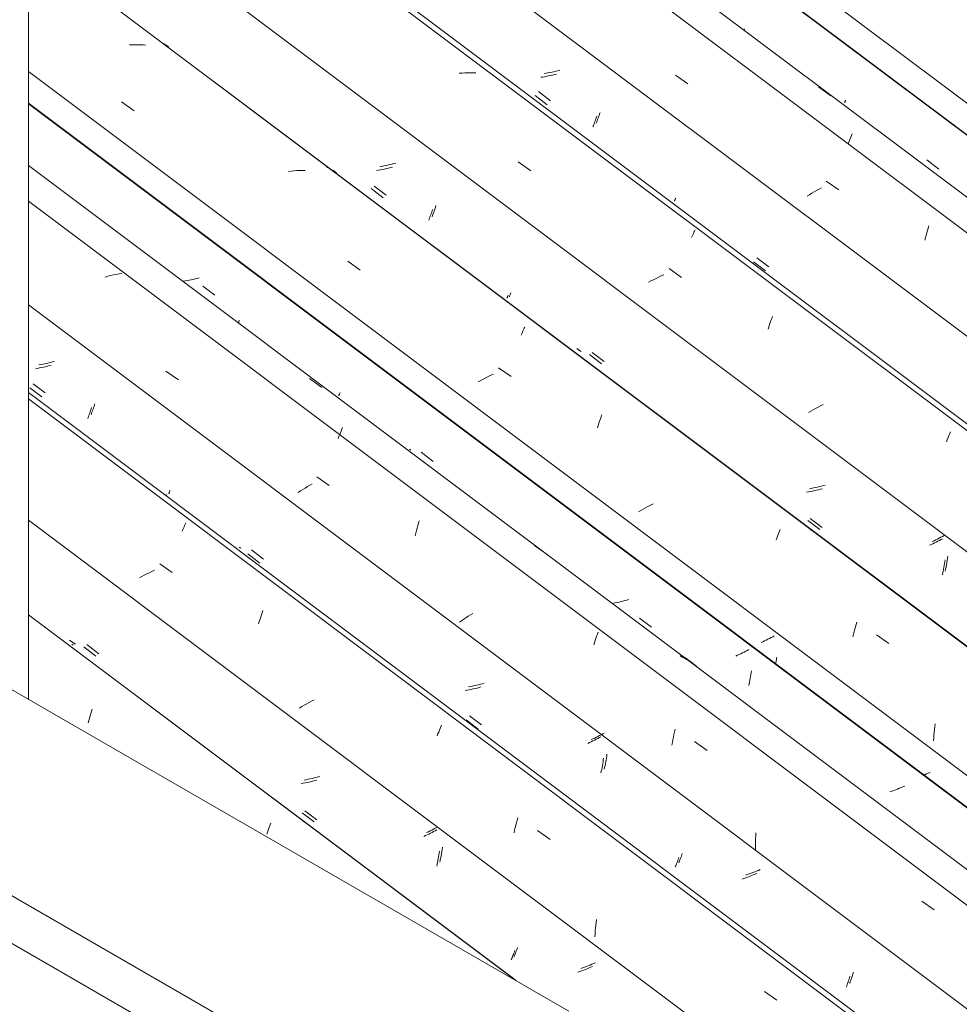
# Model space of a CAD drawing. Header units: metres. Extents: x 6.5 to 21.8, y 0.6 to 11.2.
# Tile 74 of 107: x 13.321 to 14.047, y 8.044 to 8.804. Entities that reach past the tile are written whole.
import ezdxf

# ---------------------------------------------------------------- set-up
doc = ezdxf.new("R2010")
doc.units = ezdxf.units.M
for name, color, linetype, lineweight in [('A-GLAZ-CWMG', 7, 'Continuous', 5), ('A-ROOF', 7, 'Continuous', 5), ('I-WALL', 7, 'Continuous', 5)]:
    doc.layers.add(name, color=color, linetype=linetype, lineweight=lineweight)

# ---------------------------------------------------------------- blocks, each defined once
blk = doc.blocks.new('FP_70-ISO_02')
at = {"layer": 'A-GLAZ-CWMG'}
blk.add_line((13.70449, 8.06242), (13.32806, 8.34494), dxfattribs=at)
at = {"layer": 'A-GLAZ-CWMG', "color": 9, "true_color": 0xc0c0c0}
for p, q in [((13.37464, 8.26331), (13.37517, 8.26513)), ((13.37517, 8.26513), (13.37571, 8.26692)), ((13.37571, 8.26692), (13.37626, 8.26867)), ((13.37626, 8.26867), (13.3768, 8.27038)), ((13.3768, 8.27038), (13.37736, 8.27205)), ((13.37412, 8.26146), (13.37464, 8.26331)), ((13.51369, 8.18008), (13.51422, 8.18147)), ((13.51422, 8.18147), (13.51476, 8.18282)), ((13.51476, 8.18282), (13.51528, 8.18413)), ((13.51204, 8.17561), (13.51259, 8.17715)), ((13.51259, 8.17715), (13.51314, 8.17863)), ((13.51314, 8.17863), (13.51369, 8.18008))]:
    blk.add_line(p, q, dxfattribs=at)
blk = doc.blocks.new('FP_71-ISO_02')
at = {"layer": 'A-GLAZ-CWMG', "color": 9, "true_color": 0xc0c0c0}
for p, q in [((13.36278, 8.3214), (13.36164, 8.32218)), ((13.37095, 8.3201), (13.38021, 8.31304)), ((13.54018, 8.21481), (13.53866, 8.21455)), ((13.5417, 8.2151), (13.54018, 8.21481)), ((13.54322, 8.21542), (13.5417, 8.2151)), ((13.54474, 8.21576), (13.54322, 8.21542)), ((13.54625, 8.21612), (13.54474, 8.21576)), ((13.54775, 8.21651), (13.54625, 8.21612)), ((13.54925, 8.21692), (13.54775, 8.21651)), ((13.55074, 8.21735), (13.54925, 8.21692)), ((13.53938, 8.19198), (13.54865, 8.18494)), ((13.63456, 8.17438), (13.63323, 8.17377)), ((13.63586, 8.17501), (13.63456, 8.17438)), ((13.63715, 8.17564), (13.63586, 8.17501)), ((13.63841, 8.17627), (13.63715, 8.17564)), ((13.63966, 8.17691), (13.63841, 8.17627)), ((13.64088, 8.17756), (13.63966, 8.17691)), ((13.64208, 8.17821), (13.64088, 8.17756)), ((13.64326, 8.17885), (13.64208, 8.17821)), ((13.64471, 8.158), (13.64495, 8.15946)), ((13.64495, 8.15946), (13.64518, 8.16094)), ((13.64518, 8.16094), (13.64538, 8.16243)), ((13.64331, 8.1509), (13.64361, 8.15229)), ((13.64361, 8.15229), (13.64391, 8.15369)), ((13.64391, 8.15369), (13.64419, 8.15511)), ((13.64419, 8.15511), (13.64446, 8.15654)), ((13.64446, 8.15654), (13.64471, 8.158)), ((13.7021, 8.08176), (13.70246, 8.08269)), ((13.70246, 8.08269), (13.70282, 8.08364)), ((13.70282, 8.08364), (13.70318, 8.08463)), ((13.70318, 8.08463), (13.70355, 8.08565)), ((13.70076, 8.0784), (13.70108, 8.07919)), ((13.70108, 8.07919), (13.70141, 8.08002)), ((13.70141, 8.08002), (13.70175, 8.08087)), ((13.70175, 8.08087), (13.7021, 8.08176)), ((13.75372, 8.06953), (13.75226, 8.06904)), ((13.75517, 8.07003), (13.75372, 8.06953)), ((13.75661, 8.07055), (13.75517, 8.07003)), ((13.75804, 8.07109), (13.75661, 8.07055)), ((13.75945, 8.07164), (13.75804, 8.07109)), ((13.76085, 8.0722), (13.75945, 8.07164)), ((13.76224, 8.07278), (13.76085, 8.0722)), ((13.76361, 8.07337), (13.76224, 8.07278))]:
    blk.add_line(p, q, dxfattribs=at)
blk = doc.blocks.new('FP_72-ISO_02')
at = {"layer": 'A-GLAZ-CWMG'}
blk.add_line((17.5743, 5.32967), (13.32806, 8.51671), dxfattribs=at)
at = {"layer": 'A-GLAZ-CWMG', "color": 9, "true_color": 0xc0c0c0}
for p, q in [((13.44674, 8.40954), (13.44724, 8.41073)), ((13.44724, 8.41073), (13.44773, 8.41187)), ((13.44773, 8.41187), (13.4482, 8.41296)), ((13.4482, 8.41296), (13.44865, 8.414)), ((13.44865, 8.414), (13.44909, 8.41499)), ((13.44909, 8.41499), (13.44951, 8.41593)), ((13.42546, 8.37938), (13.42346, 8.37843)), ((13.42945, 8.38432), (13.43907, 8.37754)), ((13.41565, 8.37439), (13.41377, 8.37334)), ((13.41756, 8.37543), (13.41565, 8.37439)), ((13.4195, 8.37645), (13.41756, 8.37543)), ((13.42147, 8.37745), (13.4195, 8.37645)), ((13.42346, 8.37843), (13.42147, 8.37745)), ((13.50632, 8.33971), (13.50686, 8.34148)), ((13.50686, 8.34148), (13.50741, 8.34321)), ((13.50741, 8.34321), (13.50796, 8.3449)), ((13.50796, 8.3449), (13.50852, 8.34655)), ((13.50852, 8.34655), (13.50907, 8.34816)), ((13.50578, 8.3379), (13.50632, 8.33971)), ((13.53924, 8.27402), (13.53745, 8.27292)), ((13.54107, 8.2751), (13.53924, 8.27402)), ((13.54292, 8.27617), (13.54107, 8.2751)), ((13.5448, 8.27723), (13.54292, 8.27617)), ((13.54671, 8.27827), (13.5448, 8.27723)), ((13.54865, 8.27929), (13.54671, 8.27827)), ((13.64529, 8.25578), (13.64582, 8.25711)), ((13.64582, 8.25711), (13.64635, 8.25839)), ((13.64635, 8.25839), (13.64685, 8.25962)), ((13.64366, 8.25152), (13.64421, 8.25299)), ((13.64421, 8.25299), (13.64476, 8.25441)), ((13.64476, 8.25441), (13.64529, 8.25578)), ((13.70385, 8.18055), (13.70435, 8.18248)), ((13.70435, 8.18248), (13.70485, 8.18439)), ((13.70485, 8.18439), (13.70537, 8.18626)), ((13.70537, 8.18626), (13.7059, 8.18809)), ((13.7029, 8.17659), (13.70337, 8.17858)), ((13.70337, 8.17858), (13.70385, 8.18055)), ((13.72106, 8.17831), (13.73069, 8.1715)), ((13.76577, 8.10298), (13.76599, 8.10519)), ((13.76599, 8.10519), (13.76624, 8.1074)), ((13.76624, 8.1074), (13.76651, 8.10959)), ((13.76531, 8.09629), (13.76543, 8.09852)), ((13.76543, 8.09852), (13.76559, 8.10076)), ((13.76559, 8.10076), (13.76577, 8.10298)), ((13.89615, 8.05416), (13.90578, 8.04731))]:
    blk.add_line(p, q, dxfattribs=at)
blk = doc.blocks.new('FP_73-ISO_02')
at = {"layer": 'A-GLAZ-CWMG', "color": 9, "true_color": 0xc0c0c0}
for p, q in [((13.33921, 8.53842), (13.33769, 8.53814)), ((13.34073, 8.53872), (13.33921, 8.53842)), ((13.34225, 8.53905), (13.34073, 8.53872)), ((13.34377, 8.5394), (13.34225, 8.53905)), ((13.34527, 8.53977), (13.34377, 8.5394)), ((13.34678, 8.54017), (13.34527, 8.53977)), ((13.34827, 8.54059), (13.34678, 8.54017)), ((13.33769, 8.53814), (13.33616, 8.53789)), ((13.33185, 8.52335), (13.3411, 8.51628)), ((13.37678, 8.50032), (13.37714, 8.5013)), ((13.37714, 8.5013), (13.37751, 8.50232)), ((13.37751, 8.50232), (13.37788, 8.50336)), ((13.37788, 8.50336), (13.37825, 8.50444)), ((13.37825, 8.50444), (13.37862, 8.50555)), ((13.37862, 8.50555), (13.37899, 8.50668)), ((13.37899, 8.50668), (13.37936, 8.50784)), ((13.37642, 8.49936), (13.37678, 8.50032)), ((13.43684, 8.43938), (13.43697, 8.43973)), ((13.43697, 8.43973), (13.43713, 8.44011)), ((13.43713, 8.44011), (13.4373, 8.44052)), ((13.4373, 8.44052), (13.4375, 8.44098)), ((13.4365, 8.43836), (13.43655, 8.43856)), ((13.43655, 8.43856), (13.43662, 8.4388)), ((13.43662, 8.4388), (13.43672, 8.43907)), ((13.43672, 8.43907), (13.43684, 8.43938)), ((13.49203, 8.39634), (13.49089, 8.39713)), ((13.50018, 8.395), (13.50944, 8.38794)), ((13.66941, 8.28963), (13.66788, 8.28937)), ((13.67093, 8.28991), (13.66941, 8.28963)), ((13.67245, 8.29022), (13.67093, 8.28991)), ((13.67397, 8.29056), (13.67245, 8.29022)), ((13.67548, 8.29092), (13.67397, 8.29056)), ((13.67699, 8.2913), (13.67548, 8.29092)), ((13.67849, 8.2917), (13.67699, 8.2913)), ((13.67998, 8.29213), (13.67849, 8.2917)), ((13.66863, 8.26689), (13.67789, 8.25985)), ((13.76516, 8.24976), (13.76385, 8.24914)), ((13.76645, 8.25039), (13.76516, 8.24976)), ((13.76772, 8.25102), (13.76645, 8.25039)), ((13.76897, 8.25166), (13.76772, 8.25102)), ((13.7702, 8.25231), (13.76897, 8.25166)), ((13.77141, 8.25295), (13.7702, 8.25231)), ((13.77259, 8.2536), (13.77141, 8.25295)), ((13.76385, 8.24914), (13.76252, 8.24852)), ((13.77422, 8.23423), (13.77445, 8.2357)), ((13.77445, 8.2357), (13.77466, 8.23719)), ((13.77256, 8.22568), (13.77286, 8.22706)), ((13.77286, 8.22706), (13.77316, 8.22846)), ((13.77316, 8.22846), (13.77345, 8.22988)), ((13.77345, 8.22988), (13.77372, 8.23131)), ((13.77372, 8.23131), (13.77398, 8.23276)), ((13.77398, 8.23276), (13.77422, 8.23423)), ((13.8317, 8.15754), (13.83206, 8.1585)), ((13.83206, 8.1585), (13.83242, 8.15948)), ((13.83242, 8.15948), (13.83279, 8.16049)), ((13.83, 8.15328), (13.83032, 8.15407)), ((13.83032, 8.15407), (13.83066, 8.15489)), ((13.83066, 8.15489), (13.831, 8.15574)), ((13.831, 8.15574), (13.83134, 8.15663)), ((13.83134, 8.15663), (13.8317, 8.15754)), ((13.88298, 8.14432), (13.88152, 8.14383)), ((13.88444, 8.14482), (13.88298, 8.14432)), ((13.88588, 8.14533), (13.88444, 8.14482)), ((13.88731, 8.14587), (13.88588, 8.14533)), ((13.88873, 8.14642), (13.88731, 8.14587)), ((13.89013, 8.14698), (13.88873, 8.14642)), ((13.89152, 8.14755), (13.89013, 8.14698)), ((13.89289, 8.14814), (13.89152, 8.14755)), ((13.96417, 8.0666), (13.96454, 8.06775)), ((13.96454, 8.06775), (13.96491, 8.06892)), ((13.96196, 8.06035), (13.96232, 8.06132)), ((13.96232, 8.06132), (13.96268, 8.06231)), ((13.96268, 8.06231), (13.96305, 8.06334)), ((13.96305, 8.06334), (13.96342, 8.0644)), ((13.96342, 8.0644), (13.9638, 8.06549)), ((13.9638, 8.06549), (13.96417, 8.0666))]:
    blk.add_line(p, q, dxfattribs=at)
blk = doc.blocks.new('FP_74-ISO_02')
at = {"layer": 'A-GLAZ-CWMG'}
blk.add_line((17.68687, 5.3928), (13.32806, 8.66433), dxfattribs=at)
blk = doc.blocks.new('FP_75-ISO_02')
at = {"layer": 'A-GLAZ-CWMG', "color": 9, "true_color": 0xc0c0c0}
for p, q in [((13.44919, 8.60269), (13.44766, 8.60244)), ((13.45071, 8.60297), (13.44919, 8.60269)), ((13.45224, 8.60327), (13.45071, 8.60297)), ((13.45376, 8.60359), (13.45224, 8.60327)), ((13.45527, 8.60394), (13.45376, 8.60359)), ((13.45678, 8.60431), (13.45527, 8.60394)), ((13.45828, 8.60471), (13.45678, 8.60431)), ((13.45978, 8.60512), (13.45828, 8.60471)), ((13.49014, 8.57016), (13.4905, 8.57123)), ((13.4905, 8.57123), (13.49087, 8.57239)), ((13.79, 8.35624), (13.7885, 8.35584)), ((13.79149, 8.35667), (13.79, 8.35624)), ((13.78091, 8.35418), (13.77939, 8.35392)), ((13.78244, 8.35446), (13.78091, 8.35418)), ((13.78396, 8.35477), (13.78244, 8.35446)), ((13.78548, 8.3551), (13.78396, 8.35477)), ((13.78699, 8.35546), (13.78548, 8.3551)), ((13.7885, 8.35584), (13.78699, 8.35546)), ((13.88417, 8.31812), (13.88298, 8.31747)), ((13.87539, 8.31365), (13.87406, 8.31304)), ((13.87671, 8.31427), (13.87539, 8.31365)), ((13.878, 8.3149), (13.87671, 8.31427)), ((13.87928, 8.31554), (13.878, 8.3149)), ((13.88054, 8.31618), (13.87928, 8.31554)), ((13.88177, 8.31682), (13.88054, 8.31618)), ((13.88298, 8.31747), (13.88177, 8.31682)), ((13.88497, 8.29441), (13.88524, 8.29584)), ((13.88524, 8.29584), (13.88551, 8.29729)), ((13.88551, 8.29729), (13.88575, 8.29875)), ((13.88575, 8.29875), (13.88598, 8.30022)), ((13.88598, 8.30022), (13.8862, 8.30171)), ((13.88407, 8.29022), (13.88438, 8.2916)), ((13.88438, 8.2916), (13.88468, 8.29299)), ((13.88468, 8.29299), (13.88497, 8.29441)), ((14.00166, 8.2115), (14.00026, 8.21094)), ((14.00305, 8.21207), (14.00166, 8.2115)), ((14.00443, 8.21266), (14.00305, 8.21207)), ((13.9945, 8.20885), (13.99303, 8.20837)), ((13.99596, 8.20935), (13.9945, 8.20885)), ((13.9974, 8.20986), (13.99596, 8.20935)), ((13.99884, 8.21039), (13.9974, 8.20986)), ((14.00026, 8.21094), (13.99884, 8.21039))]:
    blk.add_line(p, q, dxfattribs=at)
blk = doc.blocks.new('Rectangular Mullion - Telha Fibrocimento - Ondulada-1908998-ISO_02')
at = {"layer": 'A-GLAZ-CWMG'}
for p, q in [((17.74922, 5.42166), (13.32806, 8.73999)), ((17.74701, 5.42293), (13.32806, 8.73959)), ((17.50554, 5.2826), (13.32806, 8.41803))]:
    blk.add_line(p, q, dxfattribs=at)
for name in ['FP_72-ISO_02', 'FP_74-ISO_02', 'FP_75-ISO_02', 'FP_70-ISO_02', 'FP_73-ISO_02', 'FP_71-ISO_02']:
    blk.add_blockref(name, (0, 0), dxfattribs=at)
blk = doc.blocks.new('FP_84-ISO_02')
at = {"layer": 'A-GLAZ-CWMG'}
blk.add_line((13.7044, 8.06247), (13.32806, 8.34493), dxfattribs=at)
at = {"layer": 'A-GLAZ-CWMG', "color": 9, "true_color": 0xc0c0c0}
for p, q in [((13.34072, 8.33539), (13.34079, 8.33559)), ((13.34079, 8.33559), (13.34082, 8.33575)), ((13.34082, 8.33587), (13.3408, 8.33595)), ((13.34082, 8.33575), (13.34082, 8.33587)), ((13.54002, 8.18527), (13.54012, 8.18554))]:
    blk.add_line(p, q, dxfattribs=at)
blk = doc.blocks.new('FP_85-ISO_02')
at = {"layer": 'A-GLAZ-CWMG', "color": 9, "true_color": 0xc0c0c0}
for p, q in [((13.36089, 8.32446), (13.35976, 8.32526)), ((13.36205, 8.3237), (13.36089, 8.32446)), ((13.36323, 8.32297), (13.36205, 8.3237)), ((13.36443, 8.32227), (13.36323, 8.32297)), ((13.37317, 8.3219), (13.38242, 8.31483)), ((13.55012, 8.2194), (13.54862, 8.21899)), ((13.55162, 8.21983), (13.55012, 8.2194)), ((13.5531, 8.22028), (13.55162, 8.21983)), ((13.54256, 8.21757), (13.54103, 8.21727)), ((13.54408, 8.21789), (13.54256, 8.21757)), ((13.5456, 8.21823), (13.54408, 8.21789)), ((13.54711, 8.2186), (13.5456, 8.21823)), ((13.54862, 8.21899), (13.54711, 8.2186)), ((13.54134, 8.19357), (13.5506, 8.18652)), ((13.63684, 8.17742), (13.63547, 8.17678)), ((13.6382, 8.17808), (13.63684, 8.17742)), ((13.63953, 8.17874), (13.6382, 8.17808)), ((13.64084, 8.17941), (13.63953, 8.17874)), ((13.64213, 8.18008), (13.64084, 8.17941)), ((13.64339, 8.18075), (13.64213, 8.18008)), ((13.64624, 8.157), (13.64656, 8.15865)), ((13.64656, 8.15865), (13.64685, 8.16032)), ((13.64685, 8.16032), (13.64713, 8.162)), ((13.64713, 8.162), (13.64738, 8.1637)), ((13.64738, 8.1637), (13.64761, 8.16541)), ((13.64557, 8.15378), (13.64591, 8.15538)), ((13.64591, 8.15538), (13.64624, 8.157)), ((13.70322, 8.08147), (13.70362, 8.08247)), ((13.70362, 8.08247), (13.70403, 8.08352)), ((13.70403, 8.08352), (13.70444, 8.0846)), ((13.70444, 8.0846), (13.70487, 8.08573)), ((13.70487, 8.08573), (13.70529, 8.08689)), ((13.70529, 8.08689), (13.70572, 8.0881)), ((13.70283, 8.08051), (13.70322, 8.08147)), ((13.76299, 8.07502), (13.76159, 8.07445)), ((13.76437, 8.07561), (13.76299, 8.07502)), ((13.76573, 8.0762), (13.76437, 8.07561)), ((13.75587, 8.07229), (13.75441, 8.07179)), ((13.75732, 8.07281), (13.75587, 8.07229)), ((13.75876, 8.07334), (13.75732, 8.07281)), ((13.76018, 8.07389), (13.75876, 8.07334)), ((13.76159, 8.07445), (13.76018, 8.07389))]:
    blk.add_line(p, q, dxfattribs=at)
blk = doc.blocks.new('FP_86-ISO_02')
at = {"layer": 'A-GLAZ-CWMG'}
blk.add_line((17.57131, 5.32678), (13.32806, 8.51158), dxfattribs=at)
blk = doc.blocks.new('FP_87-ISO_02')
at = {"layer": 'A-GLAZ-CWMG', "color": 9, "true_color": 0xc0c0c0}
for p, q in [((13.33517, 8.53524), (13.33364, 8.53498)), ((13.33669, 8.53553), (13.33517, 8.53524)), ((13.33821, 8.53583), (13.33669, 8.53553)), ((13.33973, 8.53617), (13.33821, 8.53583)), ((13.34124, 8.53653), (13.33973, 8.53617)), ((13.34275, 8.53691), (13.34124, 8.53653)), ((13.34425, 8.53731), (13.34275, 8.53691)), ((13.34575, 8.53773), (13.34425, 8.53731)), ((13.32928, 8.52027), (13.33853, 8.5132)), ((13.37498, 8.49938), (13.37535, 8.50043)), ((13.37535, 8.50043), (13.37572, 8.50152)), ((13.37572, 8.50152), (13.37609, 8.50263)), ((13.37609, 8.50263), (13.37647, 8.50377)), ((13.37647, 8.50377), (13.37684, 8.50494)), ((13.37388, 8.49639), (13.37424, 8.49736)), ((13.37424, 8.49736), (13.37461, 8.49835)), ((13.37461, 8.49835), (13.37498, 8.49938)), ((13.4345, 8.43694), (13.43468, 8.43737)), ((13.43468, 8.43737), (13.43488, 8.43784)), ((13.49757, 8.39188), (13.50683, 8.38482)), ((13.67139, 8.28763), (13.66987, 8.28729)), ((13.6729, 8.28799), (13.67139, 8.28763)), ((13.6744, 8.28838), (13.6729, 8.28799)), ((13.6759, 8.28879), (13.6744, 8.28838)), ((13.6774, 8.28922), (13.6759, 8.28879)), ((13.66683, 8.28668), (13.6653, 8.28642)), ((13.66835, 8.28697), (13.66683, 8.28668)), ((13.66987, 8.28729), (13.66835, 8.28697)), ((13.66597, 8.26374), (13.67523, 8.2567)), ((13.76879, 8.25006), (13.76759, 8.24941)), ((13.76998, 8.25071), (13.76879, 8.25006)), ((13.76124, 8.24624), (13.75991, 8.24562)), ((13.76255, 8.24686), (13.76124, 8.24624)), ((13.76384, 8.24749), (13.76255, 8.24686)), ((13.76511, 8.24813), (13.76384, 8.24749)), ((13.76636, 8.24877), (13.76511, 8.24813)), ((13.76759, 8.24941), (13.76636, 8.24877)), ((13.77184, 8.2328), (13.77205, 8.23429)), ((13.77056, 8.22555), (13.77084, 8.22697)), ((13.77084, 8.22697), (13.77111, 8.2284)), ((13.77111, 8.2284), (13.77137, 8.22985)), ((13.77137, 8.22985), (13.77161, 8.23132)), ((13.77161, 8.23132), (13.77184, 8.2328)), ((13.76995, 8.22276), (13.77026, 8.22414)), ((13.77026, 8.22414), (13.77056, 8.22555)), ((13.82736, 8.15022), (13.82769, 8.15102)), ((13.82769, 8.15102), (13.82802, 8.15184)), ((13.82802, 8.15184), (13.82837, 8.1527)), ((13.82837, 8.1527), (13.82872, 8.1536)), ((13.82872, 8.1536), (13.82907, 8.15452)), ((13.82907, 8.15452), (13.82943, 8.15548)), ((13.82943, 8.15548), (13.8298, 8.15647)), ((13.8298, 8.15647), (13.83017, 8.15749)), ((13.8861, 8.14348), (13.88469, 8.14293)), ((13.88751, 8.14405), (13.8861, 8.14348)), ((13.88889, 8.14462), (13.88751, 8.14405)), ((13.89026, 8.14521), (13.88889, 8.14462)), ((13.88036, 8.14137), (13.87889, 8.14089)), ((13.88181, 8.14188), (13.88036, 8.14137)), ((13.88326, 8.1424), (13.88181, 8.14188)), ((13.88469, 8.14293), (13.88326, 8.1424)), ((13.96004, 8.0593), (13.96041, 8.06033)), ((13.96041, 8.06033), (13.96078, 8.06139)), ((13.96078, 8.06139), (13.96115, 8.06249)), ((13.96115, 8.06249), (13.96153, 8.06361)), ((13.96153, 8.06361), (13.9619, 8.06476)), ((13.9619, 8.06476), (13.96227, 8.06593)), ((13.95931, 8.05732), (13.95967, 8.05829)), ((13.95967, 8.05829), (13.96004, 8.0593))]:
    blk.add_line(p, q, dxfattribs=at)
blk = doc.blocks.new('FP_88-ISO_02')
at = {"layer": 'A-GLAZ-CWMG'}
blk.add_line((17.70532, 5.40644), (13.32806, 8.69181), dxfattribs=at)
at = {"layer": 'A-GLAZ-CWMG', "color": 9, "true_color": 0xc0c0c0}
for p, q in [((13.39158, 8.60687), (13.38942, 8.60634)), ((13.39373, 8.60736), (13.39158, 8.60687)), ((13.39589, 8.60781), (13.39373, 8.60736)), ((13.39805, 8.60822), (13.39589, 8.60781)), ((13.40021, 8.60858), (13.39805, 8.60822)), ((13.38942, 8.60634), (13.38726, 8.60576)), ((13.44362, 8.60559), (13.44358, 8.60569)), ((13.44363, 8.60544), (13.44362, 8.60559)), ((13.4343, 8.53301), (13.4439, 8.52628)), ((13.54496, 8.52742), (13.55453, 8.52035)), ((13.56837, 8.48403), (13.5689, 8.48545)), ((13.5689, 8.48545), (13.56944, 8.48683)), ((13.56944, 8.48683), (13.56996, 8.48816)), ((13.56996, 8.48816), (13.57048, 8.48944)), ((13.56727, 8.48106), (13.56782, 8.48257)), ((13.56782, 8.48257), (13.56837, 8.48403)), ((13.55073, 8.45144), (13.56034, 8.44471)), ((13.53812, 8.4406), (13.5364, 8.43948)), ((13.53986, 8.44172), (13.53812, 8.4406)), ((13.54164, 8.44282), (13.53986, 8.44172)), ((13.54346, 8.44391), (13.54164, 8.44282)), ((13.5453, 8.44499), (13.54346, 8.44391)), ((13.54716, 8.44606), (13.5453, 8.44499)), ((13.62917, 8.41568), (13.62969, 8.41753)), ((13.62719, 8.40797), (13.62767, 8.40994)), ((13.62767, 8.40994), (13.62816, 8.41189)), ((13.62816, 8.41189), (13.62866, 8.4138)), ((13.62866, 8.4138), (13.62917, 8.41568)), ((13.62673, 8.40597), (13.62719, 8.40797)), ((13.71882, 8.3985), (13.72837, 8.39139)), ((13.66406, 8.34149), (13.66241, 8.34037)), ((13.66574, 8.34262), (13.66406, 8.34149)), ((13.66746, 8.34374), (13.66574, 8.34262)), ((13.66921, 8.34485), (13.66746, 8.34374)), ((13.671, 8.34595), (13.66921, 8.34485)), ((13.66241, 8.34037), (13.66079, 8.33924)), ((13.76559, 8.32509), (13.76614, 8.32674)), ((13.76614, 8.32674), (13.76669, 8.32836)), ((13.76669, 8.32836), (13.76724, 8.32993)), ((13.76724, 8.32993), (13.76779, 8.33146)), ((13.76449, 8.32167), (13.76504, 8.3234)), ((13.76504, 8.3234), (13.76559, 8.32509)), ((13.83279, 8.31231), (13.83106, 8.31312)), ((13.83449, 8.31144), (13.83279, 8.31231)), ((13.83615, 8.31052), (13.83449, 8.31144)), ((13.8345, 8.31219), (13.84403, 8.30506)), ((13.83778, 8.30955), (13.83615, 8.31052)), ((13.83937, 8.30852), (13.83778, 8.30955)), ((13.84092, 8.30745), (13.83937, 8.30852)), ((13.8255, 8.24839), (13.8259, 8.25048)), ((13.8259, 8.25048), (13.82631, 8.25254)), ((13.82631, 8.25254), (13.82675, 8.25458)), ((13.82675, 8.25458), (13.8272, 8.25659)), ((13.82476, 8.24416), (13.82512, 8.24628)), ((13.82512, 8.24628), (13.8255, 8.24839)), ((13.84233, 8.24698), (13.85197, 8.24021)), ((13.88934, 8.17209), (13.88943, 8.17434)), ((13.88943, 8.17434), (13.88955, 8.17657)), ((13.88926, 8.1676), (13.88929, 8.16985)), ((13.88928, 8.16535), (13.88926, 8.1676)), ((13.88929, 8.16985), (13.88934, 8.17209)), ((13.88932, 8.16311), (13.88928, 8.16535)), ((14.01757, 8.12383), (14.02721, 8.11704))]:
    blk.add_line(p, q, dxfattribs=at)
blk = doc.blocks.new('FP_89-ISO_02')
at = {"layer": 'A-GLAZ-CWMG', "color": 9, "true_color": 0xc0c0c0}
for p, q in [((13.46286, 8.59875), (13.47212, 8.59169)), ((13.56812, 8.51532), (13.56826, 8.51567)), ((13.56826, 8.51567), (13.56842, 8.51606)), ((13.56842, 8.51606), (13.5686, 8.51649)), ((13.56773, 8.51409), (13.56776, 8.51426)), ((13.56776, 8.51426), (13.56782, 8.51447)), ((13.56782, 8.51447), (13.56789, 8.51472)), ((13.56789, 8.51472), (13.56799, 8.515)), ((13.56799, 8.515), (13.56812, 8.51532)), ((13.62331, 8.47212), (13.62219, 8.47293)), ((13.63128, 8.47047), (13.64054, 8.46342)), ((13.79981, 8.34243), (13.80908, 8.3354)), ((13.89886, 8.326), (13.89759, 8.32536)), ((13.90012, 8.32663), (13.89886, 8.326)), ((13.90136, 8.32728), (13.90012, 8.32663)), ((13.90257, 8.32792), (13.90136, 8.32728)), ((13.90376, 8.32857), (13.90257, 8.32792)), ((13.89497, 8.32412), (13.89364, 8.32351)), ((13.89629, 8.32474), (13.89497, 8.32412)), ((13.89759, 8.32536), (13.89629, 8.32474)), ((13.90533, 8.30923), (13.90556, 8.3107)), ((13.90556, 8.3107), (13.90578, 8.31219)), ((13.90494, 8.30701), (13.90508, 8.30777)), ((13.90508, 8.30777), (13.90533, 8.30923)), ((14.01987, 8.22147), (14.01923, 8.22123)), ((14.02128, 8.22203), (14.01987, 8.22147)), ((14.02267, 8.2226), (14.02128, 8.22203)), ((14.02405, 8.22319), (14.02267, 8.2226))]:
    blk.add_line(p, q, dxfattribs=at)
blk = doc.blocks.new('FP_90-ISO_02')
at = {"layer": 'A-GLAZ-CWMG'}
blk.add_line((17.83587, 5.48084), (13.32806, 8.8642), dxfattribs=at)
at = {"layer": 'A-GLAZ-CWMG', "color": 9, "true_color": 0xc0c0c0}
for p, q in [((13.40835, 8.78512), (13.40623, 8.78501)), ((13.41046, 8.78517), (13.40835, 8.78512)), ((13.41255, 8.78517), (13.41046, 8.78517)), ((13.41463, 8.78512), (13.41255, 8.78517)), ((13.41669, 8.78502), (13.41463, 8.78512)), ((13.41874, 8.78486), (13.41669, 8.78502)), ((13.40001, 8.74095), (13.40961, 8.73419)), ((13.53103, 8.68753), (13.52889, 8.68726)), ((13.53317, 8.68774), (13.53103, 8.68753)), ((13.53531, 8.6879), (13.53317, 8.68774)), ((13.53743, 8.68802), (13.53531, 8.6879)), ((13.53954, 8.68808), (13.53743, 8.68802)), ((13.54163, 8.68809), (13.53954, 8.68808)), ((13.57458, 8.6179), (13.58418, 8.61112)), ((13.70837, 8.56077), (13.70887, 8.56196)), ((13.70887, 8.56196), (13.70936, 8.56309)), ((13.70936, 8.56309), (13.70983, 8.56417)), ((13.70983, 8.56417), (13.71028, 8.56521)), ((13.71028, 8.56521), (13.71072, 8.56619)), ((13.71072, 8.56619), (13.71114, 8.56712)), ((13.69106, 8.5357), (13.70068, 8.52892)), ((13.67721, 8.52583), (13.67532, 8.52478)), ((13.67913, 8.52686), (13.67721, 8.52583)), ((13.68108, 8.52788), (13.67913, 8.52686)), ((13.68305, 8.52887), (13.68108, 8.52788)), ((13.68504, 8.52984), (13.68305, 8.52887)), ((13.68706, 8.53079), (13.68504, 8.52984)), ((13.76846, 8.49278), (13.76901, 8.4945)), ((13.76901, 8.4945), (13.76957, 8.49619)), ((13.76957, 8.49619), (13.77012, 8.49783)), ((13.77012, 8.49783), (13.77068, 8.49943)), ((13.76738, 8.48922), (13.76792, 8.49102)), ((13.76792, 8.49102), (13.76846, 8.49278)), ((13.80073, 8.4254), (13.79893, 8.42431)), ((13.80257, 8.42648), (13.80073, 8.4254)), ((13.80443, 8.42755), (13.80257, 8.42648)), ((13.80632, 8.42861), (13.80443, 8.42755)), ((13.80824, 8.42964), (13.80632, 8.42861)), ((13.81018, 8.43066), (13.80824, 8.42964)), ((13.90737, 8.40831), (13.90789, 8.40959)), ((13.90789, 8.40959), (13.9084, 8.41082)), ((13.90521, 8.40274), (13.90576, 8.4042)), ((13.90576, 8.4042), (13.90631, 8.40562)), ((13.90631, 8.40562), (13.90684, 8.40699)), ((13.90684, 8.40699), (13.90737, 8.40831)), ((13.96535, 8.33181), (13.96585, 8.33374)), ((13.96585, 8.33374), (13.96636, 8.33564)), ((13.96636, 8.33564), (13.96688, 8.3375)), ((13.96688, 8.3375), (13.96741, 8.33933)), ((13.96439, 8.32786), (13.96486, 8.32985)), ((13.96486, 8.32985), (13.96535, 8.33181)), ((13.98257, 8.32954), (13.99219, 8.32272)), ((14.02741, 8.25647), (14.02766, 8.25867)), ((14.02766, 8.25867), (14.02794, 8.26085)), ((14.0267, 8.24757), (14.02683, 8.2498)), ((14.02683, 8.2498), (14.027, 8.25203)), ((14.027, 8.25203), (14.02719, 8.25425)), ((14.02719, 8.25425), (14.02741, 8.25647))]:
    blk.add_line(p, q, dxfattribs=at)
blk = doc.blocks.new('FP_91-ISO_02')
at = {"layer": 'A-GLAZ-CWMG', "color": 9, "true_color": 0xc0c0c0}
for p, q in [((13.60901, 8.69062), (13.60751, 8.69022)), ((13.5984, 8.68833), (13.59687, 8.6881)), ((13.59992, 8.68858), (13.5984, 8.68833)), ((13.60145, 8.68886), (13.59992, 8.68858)), ((13.60297, 8.68916), (13.60145, 8.68886)), ((13.60449, 8.68949), (13.60297, 8.68916)), ((13.606, 8.68984), (13.60449, 8.68949)), ((13.60751, 8.69022), (13.606, 8.68984)), ((13.59269, 8.67405), (13.60195, 8.66699)), ((13.63789, 8.65165), (13.63825, 8.65263)), ((13.63825, 8.65263), (13.63862, 8.65365)), ((13.63862, 8.65365), (13.63899, 8.6547)), ((13.63899, 8.6547), (13.63936, 8.65578)), ((13.63936, 8.65578), (13.63973, 8.65689)), ((13.63973, 8.65689), (13.6401, 8.65802)), ((13.63717, 8.64977), (13.63753, 8.65069)), ((13.63753, 8.65069), (13.63789, 8.65165)), ((13.69828, 8.59141), (13.69845, 8.59183)), ((13.69762, 8.58949), (13.69765, 8.58965)), ((13.69765, 8.58965), (13.6977, 8.58986)), ((13.6977, 8.58986), (13.69777, 8.5901)), ((13.69777, 8.5901), (13.69787, 8.59037)), ((13.69787, 8.59037), (13.69798, 8.59068)), ((13.69798, 8.59068), (13.69812, 8.59103)), ((13.69812, 8.59103), (13.69828, 8.59141)), ((13.76113, 8.5458), (13.7704, 8.53875)), ((13.93029, 8.43993), (13.92876, 8.43969)), ((13.93181, 8.4402), (13.93029, 8.43993)), ((13.93333, 8.44049), (13.93181, 8.4402)), ((13.93485, 8.44081), (13.93333, 8.44049)), ((13.93637, 8.44115), (13.93485, 8.44081)), ((13.93788, 8.44151), (13.93637, 8.44115)), ((13.93938, 8.4419), (13.93788, 8.44151)), ((13.94088, 8.44231), (13.93938, 8.4419)), ((13.92969, 8.41778), (13.93896, 8.41074)), ((14.03005, 8.40174), (14.02879, 8.4011)), ((14.03129, 8.40238), (14.03005, 8.40174)), ((14.03251, 8.40303), (14.03129, 8.40238)), ((14.03371, 8.40368), (14.03251, 8.40303)), ((14.02488, 8.39923), (14.02354, 8.39862)), ((14.0262, 8.39985), (14.02488, 8.39923)), ((14.0275, 8.40047), (14.0262, 8.39985)), ((14.02879, 8.4011), (14.0275, 8.40047)), ((14.03545, 8.38583), (14.03567, 8.38731)), ((14.03413, 8.37864), (14.03442, 8.38004)), ((14.03442, 8.38004), (14.0347, 8.38147)), ((14.0347, 8.38147), (14.03496, 8.3829)), ((14.03496, 8.3829), (14.03522, 8.38436)), ((14.03522, 8.38436), (14.03545, 8.38583)), ((14.03351, 8.37588), (14.03382, 8.37725)), ((14.03382, 8.37725), (14.03413, 8.37864))]:
    blk.add_line(p, q, dxfattribs=at)
blk = doc.blocks.new('FP_92-ISO_02')
at = {"layer": 'A-GLAZ-CWMG'}
blk.add_line((17.96533, 5.55544), (13.32806, 9.03596), dxfattribs=at)
at = {"layer": 'A-GLAZ-CWMG', "color": 9, "true_color": 0xc0c0c0}
for p, q in [((13.66281, 8.76328), (13.66068, 8.76309)), ((13.66494, 8.76342), (13.66281, 8.76328)), ((13.66706, 8.7635), (13.66494, 8.76342)), ((13.66916, 8.76353), (13.66706, 8.7635)), ((13.67125, 8.76351), (13.66916, 8.76353)), ((13.67332, 8.76344), (13.67125, 8.76351)), ((13.70619, 8.69464), (13.71579, 8.68785)), ((13.83999, 8.63619), (13.84047, 8.6373)), ((13.84047, 8.6373), (13.84093, 8.63836)), ((13.84093, 8.63836), (13.84138, 8.63936)), ((13.84138, 8.63936), (13.84181, 8.64032)), ((13.84181, 8.64032), (13.84221, 8.64122)), ((13.84221, 8.64122), (13.8426, 8.64207)), ((13.81857, 8.60749), (13.81653, 8.60658)), ((13.82265, 8.61228), (13.83227, 8.60547)), ((13.80857, 8.6027), (13.80664, 8.60167)), ((13.81053, 8.6037), (13.80857, 8.6027)), ((13.8125, 8.60469), (13.81053, 8.6037)), ((13.81451, 8.60565), (13.8125, 8.60469)), ((13.81653, 8.60658), (13.81451, 8.60565)), ((13.89955, 8.56727), (13.9001, 8.56898)), ((13.9001, 8.56898), (13.90066, 8.57064)), ((13.90066, 8.57064), (13.90121, 8.57227)), ((13.90121, 8.57227), (13.90177, 8.57385)), ((13.90177, 8.57385), (13.90233, 8.57539)), ((13.899, 8.56552), (13.89955, 8.56727)), ((13.93191, 8.50224), (13.93007, 8.50116)), ((13.93378, 8.5033), (13.93191, 8.50224)), ((13.93568, 8.50435), (13.93378, 8.5033)), ((13.9376, 8.50538), (13.93568, 8.50435)), ((13.93955, 8.50639), (13.9376, 8.50538)), ((13.94153, 8.50738), (13.93955, 8.50639)), ((14.0394, 8.48503), (14.03989, 8.48618)), ((14.03677, 8.47851), (14.03731, 8.47991)), ((14.03731, 8.47991), (14.03785, 8.48126)), ((14.03785, 8.48126), (14.03838, 8.48256)), ((14.03838, 8.48256), (14.03889, 8.48382)), ((14.03889, 8.48382), (14.0394, 8.48503))]:
    blk.add_line(p, q, dxfattribs=at)
blk = doc.blocks.new('FP_93-ISO_02')
at = {"layer": 'A-GLAZ-CWMG', "color": 9, "true_color": 0xc0c0c0}
for p, q in [((13.7276, 8.76312), (13.72607, 8.76291)), ((13.72913, 8.76337), (13.7276, 8.76312)), ((13.73065, 8.76364), (13.72913, 8.76337)), ((13.73217, 8.76394), (13.73065, 8.76364)), ((13.73369, 8.76427), (13.73217, 8.76394)), ((13.7352, 8.76462), (13.73369, 8.76427)), ((13.73671, 8.76499), (13.7352, 8.76462)), ((13.73822, 8.76538), (13.73671, 8.76499)), ((13.7219, 8.74894), (13.73116, 8.74188)), ((13.76782, 8.72847), (13.76819, 8.72952)), ((13.76819, 8.72952), (13.76856, 8.73059)), ((13.76856, 8.73059), (13.76893, 8.73169)), ((13.76893, 8.73169), (13.7693, 8.73282)), ((13.76638, 8.72461), (13.76673, 8.72553)), ((13.76673, 8.72553), (13.76709, 8.72648)), ((13.76709, 8.72648), (13.76745, 8.72746)), ((13.76745, 8.72746), (13.76782, 8.72847)), ((13.82686, 8.66442), (13.82689, 8.66459)), ((13.82689, 8.66459), (13.82694, 8.66479)), ((13.82694, 8.66479), (13.82701, 8.66502)), ((13.82701, 8.66502), (13.8271, 8.6653)), ((13.8271, 8.6653), (13.82722, 8.6656)), ((13.82722, 8.6656), (13.82735, 8.66594)), ((13.82735, 8.66594), (13.82751, 8.66632)), ((13.82751, 8.66632), (13.82768, 8.66674)), ((13.89036, 8.6207), (13.89963, 8.61365))]:
    blk.add_line(p, q, dxfattribs=at)
blk = doc.blocks.new('FP_94-ISO_02')
at = {"layer": 'A-GLAZ-CWMG'}
blk.add_line((18.0779, 5.61856), (13.32806, 9.18358), dxfattribs=at)
blk = doc.blocks.new('FP_95-ISO_02')
at = {"layer": 'A-GLAZ-CWMG', "color": 9, "true_color": 0xc0c0c0}
blk.add_line((13.88049, 8.79643), (13.8808, 8.79737), dxfattribs=at)
blk = doc.blocks.new('Rectangular Mullion - Telha Fibrocimento - Ondulada-V79-ISO_02')
at = {"layer": 'A-GLAZ-CWMG'}
for p, q in [((18.14025, 5.64742), (13.35635, 9.23801)), ((18.13804, 5.64869), (13.35635, 9.23762)), ((17.89657, 5.50837), (13.32806, 8.93728)), ((17.76652, 5.4331), (13.32806, 8.76441)), ((17.63203, 5.35404), (13.32806, 8.5844))]:
    blk.add_line(p, q, dxfattribs=at)
for name in ['FP_92-ISO_02', 'FP_94-ISO_02', 'FP_95-ISO_02', 'FP_90-ISO_02', 'FP_93-ISO_02', 'FP_88-ISO_02', 'FP_91-ISO_02', 'FP_86-ISO_02', 'FP_89-ISO_02', 'FP_87-ISO_02', 'FP_84-ISO_02', 'FP_85-ISO_02']:
    blk.add_blockref(name, (0, 0), dxfattribs=at)
blk = doc.blocks.new('FP_103-ISO_02')
at = {"layer": 'A-GLAZ-CWMG'}
blk.add_line((17.83796, 5.47925), (13.32806, 8.86418), dxfattribs=at)
at = {"layer": 'A-GLAZ-CWMG', "color": 9, "true_color": 0xc0c0c0}
for p, q in [((13.43388, 8.78516), (13.43249, 8.78602)), ((13.43524, 8.78427), (13.43388, 8.78516)), ((13.43657, 8.78332), (13.43524, 8.78427)), ((13.55901, 8.6904), (13.55828, 8.69074)), ((13.56047, 8.68964), (13.55901, 8.6904)), ((13.56189, 8.68884), (13.56047, 8.68964)), ((13.56329, 8.688), (13.56189, 8.68884)), ((13.56466, 8.68711), (13.56329, 8.688)), ((13.56599, 8.68617), (13.56466, 8.68711)), ((13.7329, 8.56063), (13.73292, 8.56077)), ((13.73292, 8.56077), (13.73291, 8.56087)), ((13.93191, 8.4101), (13.93204, 8.4104)), ((13.93204, 8.4104), (13.93214, 8.41066)), ((13.93214, 8.41066), (13.93221, 8.41088))]:
    blk.add_line(p, q, dxfattribs=at)
blk = doc.blocks.new('FP_104-ISO_02')
at = {"layer": 'A-GLAZ-CWMG', "color": 9, "true_color": 0xc0c0c0}
for p, q in [((13.601, 8.69122), (13.59947, 8.69095)), ((13.60253, 8.69151), (13.601, 8.69122)), ((13.60405, 8.69183), (13.60253, 8.69151)), ((13.60557, 8.69217), (13.60405, 8.69183)), ((13.60709, 8.69253), (13.60557, 8.69217)), ((13.6086, 8.69292), (13.60709, 8.69253)), ((13.6101, 8.69333), (13.6086, 8.69292)), ((13.61159, 8.69375), (13.6101, 8.69333)), ((13.59501, 8.67598), (13.60426, 8.66891)), ((13.64223, 8.65957), (13.64266, 8.66091)), ((13.63967, 8.65227), (13.64009, 8.65339)), ((13.64009, 8.65339), (13.64052, 8.65455)), ((13.64052, 8.65455), (13.64094, 8.65575)), ((13.64094, 8.65575), (13.64137, 8.65699)), ((13.64137, 8.65699), (13.6418, 8.65826)), ((13.6418, 8.65826), (13.64223, 8.65957)), ((13.69967, 8.59146), (13.69985, 8.59188)), ((13.69985, 8.59188), (13.70005, 8.59235)), ((13.70005, 8.59235), (13.70028, 8.59287)), ((13.70028, 8.59287), (13.70052, 8.59343)), ((13.6993, 8.59046), (13.69939, 8.59075)), ((13.69939, 8.59075), (13.69952, 8.59108)), ((13.69952, 8.59108), (13.69967, 8.59146)), ((13.7524, 8.54985), (13.75127, 8.55065)), ((13.75355, 8.54908), (13.7524, 8.54985)), ((13.75473, 8.54835), (13.75355, 8.54908)), ((13.76321, 8.54751), (13.77247, 8.54045)), ((13.93255, 8.44257), (13.93102, 8.4423)), ((13.93407, 8.44287), (13.93255, 8.44257)), ((13.9356, 8.44319), (13.93407, 8.44287)), ((13.93711, 8.44353), (13.9356, 8.44319)), ((13.93863, 8.4439), (13.93711, 8.44353)), ((13.94014, 8.44429), (13.93863, 8.4439)), ((13.94164, 8.4447), (13.94014, 8.44429)), ((13.94313, 8.44513), (13.94164, 8.4447)), ((13.93152, 8.4193), (13.94079, 8.41225)), ((14.02708, 8.40214), (14.02569, 8.4015)), ((14.02844, 8.40279), (14.02708, 8.40214)), ((14.02979, 8.40344), (14.02844, 8.40279)), ((14.03111, 8.4041), (14.02979, 8.40344)), ((14.03242, 8.40477), (14.03111, 8.4041)), ((14.0337, 8.40544), (14.03242, 8.40477)), ((14.03496, 8.40611), (14.0337, 8.40544)), ((14.037, 8.38511), (14.03729, 8.38678)), ((14.03729, 8.38678), (14.03757, 8.38846)), ((14.03757, 8.38846), (14.03782, 8.39016)), ((14.03567, 8.37864), (14.03602, 8.38022)), ((14.03602, 8.38022), (14.03637, 8.38183)), ((14.03637, 8.38183), (14.03669, 8.38346)), ((14.03669, 8.38346), (14.037, 8.38511))]:
    blk.add_line(p, q, dxfattribs=at)
blk = doc.blocks.new('FP_105-ISO_02')
at = {"layer": 'A-GLAZ-CWMG'}
blk.add_line((17.96234, 5.55254), (13.32806, 9.03083), dxfattribs=at)
blk = doc.blocks.new('FP_106-ISO_02')
at = {"layer": 'A-GLAZ-CWMG', "color": 9, "true_color": 0xc0c0c0}
for p, q in [((13.72506, 8.7602), (13.72353, 8.75998)), ((13.72658, 8.76046), (13.72506, 8.7602)), ((13.72811, 8.76074), (13.72658, 8.76046)), ((13.72963, 8.76104), (13.72811, 8.76074)), ((13.73115, 8.76137), (13.72963, 8.76104)), ((13.73266, 8.76173), (13.73115, 8.76137)), ((13.73417, 8.7621), (13.73266, 8.76173)), ((13.73567, 8.7625), (13.73417, 8.7621)), ((13.7193, 8.74584), (13.72857, 8.73878)), ((13.76601, 8.72765), (13.76638, 8.72876)), ((13.76638, 8.72876), (13.76675, 8.7299)), ((13.76382, 8.72162), (13.76417, 8.72255)), ((13.76417, 8.72255), (13.76453, 8.7235)), ((13.76453, 8.7235), (13.7649, 8.7245)), ((13.7649, 8.7245), (13.76527, 8.72552)), ((13.76527, 8.72552), (13.76564, 8.72657)), ((13.76564, 8.72657), (13.76601, 8.72765)), ((13.82486, 8.66316), (13.82504, 8.66358)), ((13.88772, 8.61757), (13.89699, 8.61052))]:
    blk.add_line(p, q, dxfattribs=at)
blk = doc.blocks.new('FP_107-ISO_02')
at = {"layer": 'A-GLAZ-CWMG'}
blk.add_line((18.09635, 5.6322), (13.34683, 9.19697), dxfattribs=at)
at = {"layer": 'A-GLAZ-CWMG', "color": 9, "true_color": 0xc0c0c0}
for p, q in [((13.82753, 8.76169), (13.83713, 8.75494)), ((13.93786, 8.7527), (13.94742, 8.74561)), ((13.96244, 8.71253), (13.96296, 8.71382)), ((13.96296, 8.71382), (13.96347, 8.71507)), ((13.96347, 8.71507), (13.96397, 8.71626)), ((13.96083, 8.70838), (13.96137, 8.70981)), ((13.96137, 8.70981), (13.96191, 8.71119)), ((13.96191, 8.71119), (13.96244, 8.71253)), ((13.94395, 8.67989), (13.95356, 8.67314)), ((13.93094, 8.66929), (13.92916, 8.66818)), ((13.93274, 8.67038), (13.93094, 8.66929)), ((13.93457, 8.67146), (13.93274, 8.67038)), ((13.93644, 8.67253), (13.93457, 8.67146)), ((13.93833, 8.67359), (13.93644, 8.67253)), ((13.94024, 8.67463), (13.93833, 8.67359)), ((14.02259, 8.64356), (14.02313, 8.64535)), ((14.02053, 8.63607), (14.02103, 8.638)), ((14.02103, 8.638), (14.02154, 8.63988)), ((14.02154, 8.63988), (14.02206, 8.64174)), ((14.02206, 8.64174), (14.02259, 8.64356)), ((14.02004, 8.63412), (14.02053, 8.63607))]:
    blk.add_line(p, q, dxfattribs=at)
blk = doc.blocks.new('FP_108-ISO_02')
at = {"layer": 'A-GLAZ-CWMG', "color": 9, "true_color": 0xc0c0c0}
for p, q in [((13.95814, 8.7403), (13.95817, 8.74048)), ((13.95814, 8.74016), (13.95814, 8.7403)), ((13.95817, 8.74048), (13.95823, 8.74069)), ((13.95823, 8.74069), (13.9583, 8.74093)), ((13.9583, 8.74093), (13.9584, 8.74122)), ((13.9584, 8.74122), (13.95852, 8.74153)), ((13.95852, 8.74153), (13.95866, 8.74189)), ((13.95866, 8.74189), (13.95882, 8.74228)), ((14.0215, 8.6962), (14.03077, 8.68916))]:
    blk.add_line(p, q, dxfattribs=at)
blk = doc.blocks.new('Rectangular Mullion - Telha Fibrocimento - Ondulada-V99-ISO_02')
at = {"layer": 'A-GLAZ-CWMG'}
for p, q in [((18.15755, 5.65886), (11.84899, 10.39379)), ((18.02306, 5.5798), (13.32806, 9.10365))]:
    blk.add_line(p, q, dxfattribs=at)
for name in ['FP_107-ISO_02', 'FP_105-ISO_02', 'FP_108-ISO_02', 'FP_106-ISO_02', 'FP_103-ISO_02', 'FP_104-ISO_02']:
    blk.add_blockref(name, (0, 0), dxfattribs=at)
blk = doc.blocks.new('RUFO_1_ - RUFO_1_-1923193-ISO_02')
at = {"layer": 'A-ROOF'}
for p, q in [((13.74519, 8.03892), (12.51129, 8.75131)), ((13.6073, 7.95931), (12.3734, 8.67171)), ((13.6073, 7.92257), (12.3734, 8.63496))]:
    blk.add_line(p, q, dxfattribs=at)

msp = doc.modelspace()

# ---------------------------------------------------------------- linework, layer by layer
at = {"layer": 'I-WALL'}
msp.add_line((13.32806, 8.27975), (13.32806, 9.18614), dxfattribs=at)

# ---------------------------------------------------------------- block references
at = {"layer": 'A-GLAZ-CWMG'}
for name in ['Rectangular Mullion - Telha Fibrocimento - Ondulada-V99-ISO_02', 'Rectangular Mullion - Telha Fibrocimento - Ondulada-V79-ISO_02', 'Rectangular Mullion - Telha Fibrocimento - Ondulada-1908998-ISO_02']:
    msp.add_blockref(name, (0, 0), dxfattribs=at)
at = {"layer": 'A-ROOF'}
msp.add_blockref('RUFO_1_ - RUFO_1_-1923193-ISO_02', (0, 0), dxfattribs=at)

doc.saveas('drawing.dxf')
